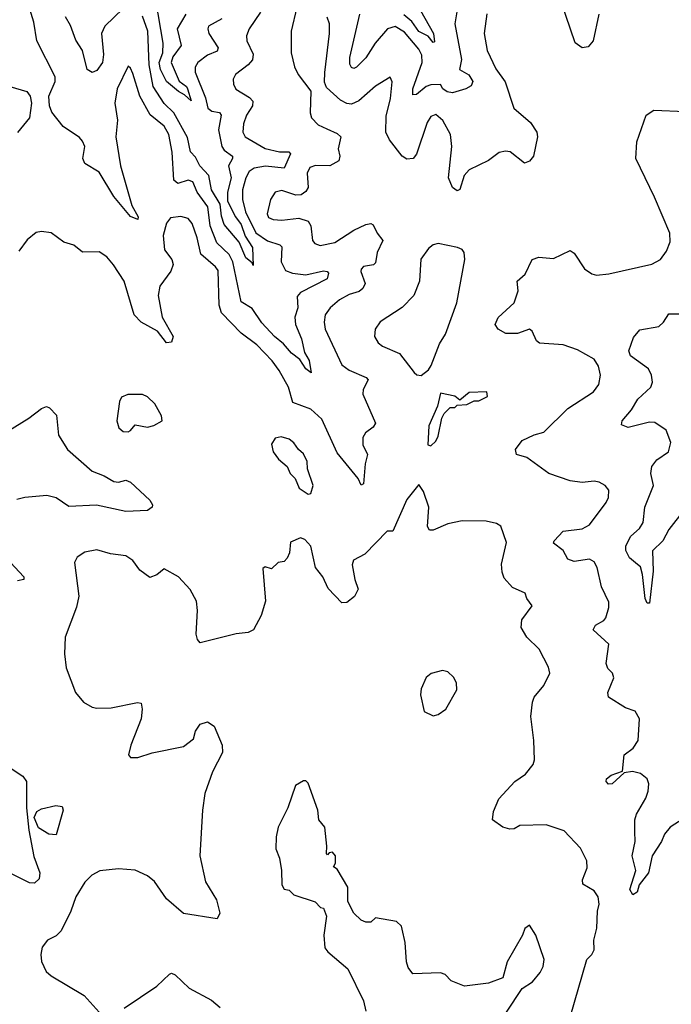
# Model space of a CAD drawing. Extents: x 1954683 to 2060285, y 904798 to 1016299.
# Tile 36 of 256: x 1959354 to 1962066, y 940668 to 944763. Entities that reach past the tile are written whole.
import ezdxf

# ---------------------------------------------------------------- set-up
doc = ezdxf.new("R2010")
doc.units = 0

msp = doc.modelspace()

# ---------------------------------------------------------------- linework, layer by layer
at = {"layer": '0CON10XD'}
for points in [[(1960044.6, 944785), (1960009.3, 944725), (1960026, 944655), (1959991.4, 944608.6), (1959983.9, 944583.9), (1960017.6, 944507.6), (1960048.6, 944485), (1960052.8, 944475), (1960067.5, 944425), (1960040.3, 944450.3), (1960015, 944463.3), (1959965, 944506.1), (1959939.3, 944555), (1959934.9, 944585), (1959949.4, 944625), (1959950.7, 944665), (1959920.7, 944845)], [(1960985.5, 944865.5), (1961076.5, 944705), (1961080, 944670), (1961075, 944668), (1961053.7, 944693.7), (1961015, 944713), (1960985.5, 944755.5), (1960952.6, 944782.6)], [(1961764.3, 944785), (1961740, 944675), (1961720, 944650), (1961695, 944646.2), (1961665, 944666.7), (1961607.5, 944837.5)], [(1960355.7, 944794.3), (1960308.8, 944725), (1960298.2, 944695), (1960299.1, 944675), (1960325, 944618.8), (1960322.7, 944595), (1960305.2, 944574.8), (1960251.5, 944535), (1960242.9, 944515), (1960243.8, 944495), (1960253.8, 944473.8), (1960309.7, 944439.7), (1960323.7, 944423.7), (1960322.9, 944405), (1960297.7, 944365), (1960285, 944330), (1960282.9, 944295), (1960291.5, 944275), (1960375, 944227), (1960435, 944213.3), (1960473.6, 944213.6), (1960480.5, 944205), (1960455, 944145.4), (1960376.6, 944153.4), (1960330, 944145), (1960308.8, 944131.2), (1960294.5, 944105.5), (1960281.1, 944055), (1960280.9, 944015), (1960292.9, 943962.9), (1960336.9, 943876.9), (1960385, 943842.5), (1960436.4, 943826.4), (1960445, 943818.1), (1960441.6, 943755), (1960459.9, 943719.9), (1960488.9, 943708.9), (1960545, 943700.9), (1960617.8, 943717.8), (1960633.8, 943715), (1960638.3, 943708.3), (1960633.5, 943685), (1960521.9, 943628.1), (1960507.9, 943612.1), (1960510.8, 943565), (1960498.4, 943525), (1960501.4, 943495), (1960526.3, 943435), (1960539, 943379), (1960557.9, 943345), (1960566.4, 943293.6), (1960545, 943310), (1960519, 943349), (1960485, 943375.3), (1960452.1, 943415), (1960414.5, 943444.5), (1960361.4, 943501.4), (1960321.5, 943561.5), (1960275, 943589.6), (1960241, 943755), (1960225.9, 943785.9), (1960174.1, 943835), (1960146.9, 943905), (1960136.7, 943985), (1960091.7, 944045), (1960075, 944088.9), (1960055.4, 944095.4), (1960011.7, 944081.7), (1959995.3, 944095), (1959988.3, 944211.7), (1959974.8, 944285), (1959955, 944320.4), (1959896.6, 944366.6), (1959854.2, 944445), (1959825, 944538.8), (1959815, 944561.2), (1959805, 944568.8), (1959758.9, 944475), (1959750.4, 944415), (1959760.2, 944345), (1959753.3, 944275), (1959773.5, 944155), (1959820.6, 943990.6), (1959847.1, 943942.9), (1959845, 943932), (1959815, 943944.7), (1959745, 944027.5), (1959685, 944129.1), (1959624.5, 944165), (1959616.4, 944185), (1959624.4, 944235), (1959615, 944257.5), (1959602.4, 944272.4), (1959535, 944317.8), (1959487.8, 944377.8), (1959477.3, 944405), (1959475.4, 944445), (1959501.4, 944505), (1959502, 944525), (1959425.8, 944675), (1959412.6, 944752.6), (1959388.6, 944828.6)], [(1959785, 944809.6), (1959707.5, 944735), (1959694.2, 944705), (1959702.1, 944617.9), (1959698, 944585), (1959675, 944551.4), (1959655, 944542.9), (1959635, 944555.8), (1959615.2, 944635), (1959588.1, 944678.1), (1959565, 944738.6), (1959543.9, 944773.9)], [(1960506.9, 944815), (1960483.5, 944715), (1960483.3, 944625), (1960496.8, 944566.8), (1960512.5, 944535), (1960566, 944465), (1960562.9, 944375), (1960568.6, 944355), (1960595.8, 944325), (1960631.4, 944308.6)], [(1961173.4, 944795), (1961164.6, 944745), (1961193.1, 944596.9), (1961184.4, 944555), (1961223.1, 944533.1), (1961239.5, 944505), (1961232.9, 944487.1), (1961210.8, 944475), (1961155, 944458.8), (1961132.7, 944462.7), (1961115.4, 944475), (1961105, 944493.3), (1961065, 944492.3), (1961045, 944485.3), (1961005, 944452), (1960990.4, 944450.4), (1960989.7, 944475), (1961028.4, 944585), (1961028, 944615), (1961015, 944640.3), (1960955, 944711.2), (1960916.1, 944733.9), (1960885, 944724.7), (1960832.8, 944665), (1960795, 944604.2), (1960755, 944564.6), (1960745, 944560), (1960735, 944563.5), (1960727.6, 944577.6), (1960728.1, 944605), (1960768.8, 944785)], [(1960195, 944766.7), (1960140, 944735), (1960136.1, 944725), (1960141.6, 944705), (1960179.7, 944645), (1960175, 944631.8), (1960135, 944614.8), (1960094.5, 944585), (1960084.6, 944565), (1960084.6, 944545), (1960127.3, 944437.3), (1960137.3, 944395), (1960152.8, 944382.8), (1960186, 944376), (1960192.7, 944365), (1960180.5, 944305), (1960195, 944235.6), (1960205, 944219.5), (1960238.9, 944195), (1960239.3, 944185), (1960222.8, 944155), (1960234.4, 944105), (1960218.9, 944045), (1960218.4, 944008.4), (1960252.2, 943942.2), (1960275, 943911.2), (1960292, 943862), (1960322.4, 943815), (1960325, 943740), (1960321.7, 943751.7), (1960295, 943772.5), (1960267.5, 943837.5), (1960205, 943911.1), (1960194, 943945), (1960188.3, 943995), (1960152.5, 944055), (1960140.4, 944115), (1960103.9, 944155), (1960085, 944190.8), (1960065, 944213.3), (1960052.6, 944272.6), (1959995.8, 944375), (1959955, 944414.3), (1959908.6, 944485), (1959893.3, 944575), (1959886.5, 944715), (1959865, 944777.5)], [(1961297.4, 944787.4), (1961286.8, 944705), (1961299.7, 944635), (1961335, 944558.6), (1961373.9, 944503.9), (1961410, 944395), (1961479.5, 944335), (1961505.6, 944295), (1961508.9, 944275), (1961492.7, 944195), (1961475, 944174.4), (1961455, 944165.6), (1961395, 944212.5), (1961375, 944216.2), (1961349.1, 944210.9), (1961305, 944177.5), (1961225, 944138.4), (1961204.2, 944115), (1961185, 944056), (1961175, 944051.1), (1961155, 944064.5), (1961137.8, 944105), (1961152.9, 944235), (1961147.1, 944285), (1961115, 944343.3), (1961085, 944368.9), (1961065, 944359.4), (1961049.2, 944335), (1961005, 944204), (1960990.8, 944185), (1960965, 944182.3), (1960945.5, 944195), (1960893.1, 944263.1), (1960877.1, 944295), (1960878.3, 944361.7), (1960897.2, 944435), (1960904.2, 944504.2), (1960895, 944523.3), (1960835, 944485.5), (1960764.8, 944425.2), (1960735, 944411.8), (1960715, 944414.5), (1960688.5, 944428.5), (1960630, 944480), (1960623, 944503), (1960623.2, 944543.2), (1960642.7, 944705), (1960642.5, 944745), (1960632.8, 944772.8)], [(1959312.5, 944485), (1959383.4, 944463.4), (1959397.8, 944445), (1959402.5, 944415), (1959394.3, 944355), (1959345, 944293.3)], [(1962115, 941438.7), (1962060.9, 941405), (1962037.1, 941375), (1962025, 941344.4), (1961985.3, 941285), (1961970.5, 941215), (1961932, 941165), (1961924, 941135), (1961905, 941123.3), (1961892.5, 941145), (1961918.2, 941225), (1961902.9, 941285), (1961914.6, 941345), (1961913.3, 941386.7), (1961914.5, 941434.5), (1961921.2, 941458.8), (1961959.6, 941525), (1961969.6, 941555), (1961971.8, 941585), (1961965.5, 941605), (1961937.2, 941627.2), (1961903.7, 941636.3), (1961870, 941630), (1961820, 941585), (1961803.6, 941583.6), (1961794.2, 941595), (1961796, 941605), (1961815, 941620.8), (1961863, 941637), (1961870, 941705), (1961906.8, 941733.2), (1961928.2, 941765), (1961932.9, 941855), (1961915, 941887.5), (1961875, 941900.9), (1961804, 941945), (1961800.8, 941965), (1961825.8, 942025), (1961820.8, 942045), (1961801.5, 942065), (1961794.6, 942084.6), (1961805.4, 942165), (1961740.5, 942225), (1961749.5, 942245), (1961785.3, 942264.7), (1961792.5, 942275), (1961805, 942317.5), (1961805, 942340), (1961774.6, 942404.6), (1961756.7, 942485), (1961745, 942507.5), (1961725, 942519.5), (1961660.7, 942509.3), (1961635, 942519.2), (1961615.3, 942555.3), (1961576, 942585), (1961578.1, 942595), (1961615, 942635.4), (1961695, 942644.7), (1961725, 942661.4), (1961794, 942755), (1961804, 942775), (1961805.7, 942805.7), (1961790, 942825), (1961765, 942840), (1961745, 942844), (1961695, 942838.5), (1961645, 942845.3), (1961556.1, 942876.1), (1961465, 942942.5), (1961421.2, 942955), (1961417.1, 942975), (1961445, 943012.5), (1961495, 943035.8), (1961535, 943046.7), (1961634.5, 943145.5), (1961741.2, 943215), (1961764, 943245), (1961770.8, 943285), (1961762.1, 943322.1), (1961745, 943350.6), (1961675, 943390), (1961615, 943410.5), (1961517.6, 943417.6), (1961505, 943427.1), (1961486.8, 943466.8), (1961475.4, 943475.4), (1961425, 943458), (1961377.6, 943457.6), (1961344.4, 943475), (1961333.1, 943495), (1961345, 943524.3), (1961411.1, 943585), (1961428, 943635), (1961423.6, 943675), (1961457.5, 943705), (1961487.1, 943765), (1961515, 943774.5), (1961575, 943769.1), (1961645, 943802.2), (1961661.9, 943791.9), (1961705, 943727.1), (1961735, 943705.7), (1961755, 943700.6), (1961805, 943705.7), (1961985, 943745.7), (1962021.2, 943765), (1962045, 943800), (1962060.9, 943839.1), (1962059.5, 943875), (1961996.1, 944025), (1961917.9, 944185), (1961921.9, 944255), (1961960.8, 944365), (1961993.2, 944386.8), (1962125, 944381.2)], [(1960631.4, 944308.6), (1960675, 944290), (1960690.6, 944275), (1960679.6, 944225), (1960686.8, 944195), (1960682.1, 944175), (1960645, 944154.8), (1960585, 944156.9), (1960561.7, 944148.3), (1960549.6, 944125), (1960554.8, 944065), (1960545, 944047.8), (1960525, 944034.2), (1960502.5, 944032.5), (1960445, 944052.5), (1960417.5, 944045), (1960397.3, 944015), (1960383.1, 943955), (1960389.8, 943939.8), (1960408, 943932), (1960445, 943929.1), (1960515, 943937.9), (1960554.3, 943925), (1960566, 943905), (1960572.9, 943845), (1960582.5, 943832.5), (1960603.6, 943823.6), (1960665, 943835.4), (1960745, 943887.1), (1960795, 943910.8), (1960815, 943915.5), (1960825, 943910), (1960841.5, 943875), (1960865.4, 943845), (1960842, 943795), (1960835, 943751.2), (1960826.6, 943743.4), (1960785, 943736.5), (1960775.6, 943725), (1960773.8, 943715), (1960791.3, 943665), (1960782.5, 943645), (1960767.1, 943632.9), (1960725, 943620.2), (1960685, 943597.9), (1960646, 943564), (1960625.6, 943535), (1960620.8, 943505), (1960624.7, 943475), (1960695, 943326.7), (1960724.8, 943304.8), (1960795.7, 943275), (1960803.5, 943265), (1960783.7, 943225), (1960782.5, 943205), (1960834.6, 943085), (1960825, 943067.9), (1960792.9, 943045), (1960781.9, 943025), (1960781.7, 942995), (1960800.9, 942955), (1960791, 942915), (1960785, 942832.5), (1960775, 942827.5), (1960762, 942855), (1960675, 942961.5), (1960611.4, 943101.4), (1960565, 943142.3), (1960491.2, 943171.2), (1960472.4, 943235), (1960433.1, 943303.1), (1960405, 943343.8), (1960340.3, 943410.3), (1960275, 943458.5), (1960193, 943543), (1960183.7, 943575), (1960179.3, 943719.3), (1960169.2, 943735), (1960107, 943787), (1960092.9, 943855), (1960071.1, 943915), (1960055, 943935.5), (1960025, 943944.5), (1959982, 943938), (1959965, 943916.2), (1959950.8, 943865), (1959956.2, 943806.2), (1959986.9, 943765), (1959991.9, 943745), (1959982.8, 943717.2), (1959936.9, 943655), (1959930.6, 943615), (1959946.8, 943525), (1959992.9, 943445), (1959985, 943421.2), (1959965, 943418.8), (1959927, 943467), (1959860, 943505), (1959830, 943535), (1959788.8, 943675), (1959743.6, 943743.6), (1959716.6, 943776.6), (1959685, 943796.7), (1959615, 943796), (1959578.8, 943825), (1959537.9, 943837.9), (1959485, 943876.2), (1959445, 943881.2), (1959422.3, 943877.7), (1959385, 943847.5), (1959350, 943800)], [(1961025, 943282.5), (1961055, 943306.7), (1961065.9, 943324.1), (1961101.4, 943415), (1961125.4, 943454.6), (1961173.1, 943585), (1961206, 943765), (1961203.3, 943795), (1961195, 943806.7), (1961175.7, 943815.7), (1961095, 943831.2), (1961074.2, 943825.8), (1961055, 943811.2), (1961022.7, 943767.3), (1961017.1, 943675), (1960993.8, 943615), (1960945, 943566.2), (1960853.8, 943506.2), (1960832.9, 943475), (1960830.8, 943445), (1960845, 943418.8), (1960863.3, 943405), (1960934, 943374), (1960996.1, 943296.1), (1961006.4, 943286.4), (1961025, 943282.5)], [(1962118.6, 942725), (1962055, 942643.1), (1962030.4, 942595), (1961986.7, 942553.3), (1961990.3, 942469.7), (1961975, 942336), (1961965, 942335.8), (1961956.4, 942355), (1961945.4, 942455.4), (1961936.9, 942486.9), (1961925, 942497.5), (1961891.4, 942525), (1961876, 942555), (1961876, 942575), (1961897.5, 942615), (1961932.9, 942647.1), (1961948.5, 942671.5), (1961956.1, 942735), (1961991.4, 942825), (1961980, 942875), (1961984.9, 942905.1), (1962005, 942932.4), (1962053.8, 942965), (1962064, 943005), (1962044.6, 943055), (1961997.4, 943087.4), (1961975, 943089.1), (1961886.7, 943066.7), (1961858.3, 943078.3), (1961860.6, 943095), (1961899.5, 943140.5), (1961926.9, 943185), (1961980.4, 943235), (1961987.9, 943255), (1961983.1, 943285), (1961970.7, 943310.7), (1961895.4, 943365), (1961888.8, 943385), (1961908.9, 943441.1), (1961935, 943472.4), (1962013.3, 943486.7), (1962033.1, 943505), (1962055, 943538.9), (1962105, 943540)], [(1959805, 943048.6), (1959815, 943054.2), (1959835, 943077.3), (1959885, 943067.5), (1959912.5, 943075), (1959946.2, 943095), (1959943.8, 943115), (1959915.6, 943165), (1959885, 943194), (1959865, 943204.2), (1959803.6, 943203.6), (1959777.1, 943192.9), (1959768.6, 943175), (1959757.5, 943095), (1959765.7, 943065.7), (1959785, 943050), (1959805, 943048.6)], [(1961065, 942990), (1961085, 943010), (1961095, 943030), (1961110, 943105), (1961120, 943125), (1961145, 943150), (1961165, 943150), (1961175, 943160), (1961215, 943162.5), (1961245, 943177.5), (1961265, 943177.5), (1961300, 943195), (1961297.5, 943215), (1961225, 943212.5), (1961185, 943180), (1961165, 943197.5), (1961105, 943210), (1961092.5, 943155), (1961057, 943073), (1961052.5, 942995), (1961065, 942990)], [(1959305, 943051.9), (1959392.5, 943105), (1959445, 943146), (1959465, 943154), (1959478.3, 943148.3), (1959507.3, 943117.3), (1959515.6, 943035), (1959552.9, 942975), (1959655.8, 942885), (1959705, 942866), (1959745, 942841.6), (1959765, 942839.4), (1959795, 942847.8), (1959815, 942840), (1959895.6, 942765), (1959906.7, 942745), (1959905.7, 942735), (1959885, 942721.1), (1959795, 942717.8), (1959673.1, 942743.1), (1959558.3, 942738.3), (1959505, 942773.8), (1959466.3, 942783.7), (1959375, 942775.3), (1959342.2, 942767.8)], [(1960555, 942790), (1960565, 942792.5), (1960575.8, 942825), (1960552, 942895), (1960550, 942925), (1960535, 942956.7), (1960513.8, 942975), (1960495, 943003.3), (1960475, 943018), (1960442.3, 943027.7), (1960417.7, 943022.3), (1960402.3, 942997.7), (1960408.8, 942965), (1960431.2, 942935), (1960466.7, 942905), (1960480, 942875), (1960500, 942855), (1960517.5, 942815), (1960555, 942790)], [(1961644.5, 940615), (1961713.5, 940855), (1961735, 940875.6), (1961744.6, 940895), (1961743.8, 940935), (1961756.1, 940985), (1961758.5, 941055), (1961765.4, 941085), (1961761.5, 941115), (1961745, 941139.4), (1961697.3, 941167.3), (1961695.6, 941185), (1961715.6, 941235), (1961714.4, 941265), (1961687.6, 941317.6), (1961619.1, 941389.1), (1961544.5, 941414.5), (1961435, 941411.5), (1961411.7, 941398.3), (1961393.9, 941396.1), (1961365, 941405.2), (1961321.5, 941435), (1961325, 941470), (1961347.8, 941522.2), (1961415, 941594), (1961458.8, 941625), (1961491.2, 941665), (1961496, 941685), (1961494, 941765), (1961480.8, 941865), (1961488.6, 941925), (1961494.5, 941945.5), (1961535, 941994), (1961560.6, 942045), (1961555, 942070), (1961516, 942145), (1961464.3, 942195), (1961441.1, 942235), (1961443.7, 942266.3), (1961486.9, 942325), (1961464, 942355), (1961457.6, 942377.6), (1961405, 942400.8), (1961370.4, 942440.4), (1961361.1, 942465), (1961358.7, 942498.7), (1961379.1, 942589.1), (1961355.7, 942655.7), (1961338.1, 942668.1), (1961295, 942676.9), (1961195, 942678.6), (1961135, 942665.7), (1961075, 942640), (1961059.3, 942639.3), (1961050.8, 942655), (1961056.2, 942735), (1961035, 942800), (1961015, 942830), (1960965, 942767.5), (1960906.7, 942635), (1960882.5, 942635), (1960790.3, 942539.7), (1960742.9, 942515), (1960738.1, 942495), (1960747.9, 942435), (1960762.9, 942395), (1960746.7, 942363.3), (1960715, 942339.4), (1960695, 942337.8), (1960636.9, 942396.9), (1960615.9, 942445), (1960585.3, 942485), (1960565, 942573.8), (1960540.5, 942600.5), (1960522.3, 942607.7), (1960480.7, 942589.3), (1960476.2, 942545), (1960467, 942523), (1960455, 942510), (1960430, 942505), (1960401.7, 942478.3), (1960375, 942487.5), (1960365, 942480), (1960376.2, 942345), (1960358.8, 942285), (1960326.7, 942225), (1960305, 942214), (1960255, 942209.2), (1960105, 942171.2), (1960093.8, 942185), (1960087.7, 942207.7), (1960094.2, 942305), (1960090, 942345), (1960063.6, 942393.6), (1960015.4, 942445.4), (1959955, 942478.8), (1959925, 942454.2), (1959895, 942442.5), (1959854, 942474), (1959825, 942514), (1959795, 942532.9), (1959731.3, 942541.3), (1959675, 942558), (1959625, 942548.8), (1959592.3, 942527.7), (1959581.2, 942505), (1959600, 942365), (1959590.5, 942319.5), (1959542.9, 942195), (1959540, 942125), (1959547.1, 942067.1), (1959586.2, 941965), (1959618.8, 941925), (1959655, 941904.3), (1959675, 941899.2), (1959735, 941900.6), (1959843.6, 941923.6), (1959860, 941920), (1959864, 941895), (1959859.2, 941855), (1959816.2, 941745), (1959806.7, 941705), (1959815, 941694), (1959845, 941694.4), (1959905, 941713.5), (1960035, 941740), (1960077.8, 941772.2), (1960086.1, 941803.9), (1960105, 941832.5), (1960135, 941842.5), (1960162.5, 941825), (1960195.8, 941745.8), (1960198, 941715), (1960156.2, 941635), (1960123.8, 941545), (1960114, 941475), (1960102.9, 941285), (1960126.8, 941176.8), (1960172.6, 941102.6), (1960187, 941047)], [(1959316.2, 942505), (1959370.6, 942445), (1959370.8, 942435), (1959345, 942429.7)], [(1961075, 941867.5), (1961095, 941873.3), (1961126.7, 941895), (1961173.6, 941976.4), (1961171.2, 942005), (1961158.8, 942028.8), (1961135, 942050), (1961113.6, 942056.4), (1961066.4, 942043.6), (1961045, 942027.5), (1961025, 941980), (1961021.2, 941955), (1961037.5, 941885), (1961075, 941867.5)], [(1959318.8, 941648.8), (1959366.9, 941616.9), (1959381.6, 941595), (1959382.1, 941485), (1959391.8, 941391.8), (1959412.6, 941282.6), (1959437.5, 941215), (1959435, 941190), (1959415, 941171.1), (1959395, 941172.7), (1959265, 941237.3)], [(1961380, 940635), (1961445, 940733.3), (1961488.3, 940761.7), (1961520.3, 940799.7), (1961532.9, 940825), (1961536.9, 940855), (1961501.2, 940955), (1961475, 940997.5), (1961456.4, 940983.6), (1961446.7, 940955), (1961382.5, 940845), (1961365, 940777.5), (1961305, 940756), (1961205, 940743.8), (1961150, 940765), (1961125, 940792), (1961105, 940798.6), (1960990, 940795), (1960970.5, 940820.5), (1960963.8, 940845), (1960958, 940925), (1960945, 940980), (1960942.5, 940992.5), (1960922.5, 941012.5), (1960835, 941027.5), (1960815, 941010), (1960795, 941010), (1960775, 941017.5), (1960745, 941047.5), (1960720, 941095), (1960720, 941155), (1960675, 941230), (1960660, 941240), (1960667.5, 941255), (1960667.5, 941285), (1960655, 941300), (1960641.7, 941298.3), (1960635, 941290), (1960630, 941295), (1960632.5, 941325), (1960623.3, 941405), (1960599.2, 941435), (1960594, 941475), (1960555, 941587.5), (1960545, 941597.5), (1960535, 941597.5), (1960501.7, 941578.3), (1960470, 941485), (1960429.4, 941405), (1960420.5, 941365), (1960420, 941315), (1960435.6, 941275.6), (1960444, 941225), (1960444.3, 941164.3), (1960455, 941147.5), (1960475, 941142.5), (1960495, 941123.3), (1960583.6, 941093.6), (1960605, 941070), (1960618.3, 941068.3), (1960630, 941035), (1960620, 940955), (1960623.2, 940903.2), (1960635.8, 940885.8), (1960720, 940815), (1960785, 940682.5), (1960795, 940640)], [(1959505, 941372.5), (1959475, 941376.2), (1959432, 941402), (1959414.3, 941445), (1959425, 941470.3), (1959445, 941480.8), (1959504.5, 941494.5), (1959530.5, 941490.5), (1959534.2, 941475), (1959505, 941372.5)], [(1960187, 941047), (1960175, 941023.8), (1960035, 941045.6), (1959965, 941107.1), (1959915, 941178.6), (1959885, 941201.9), (1959835, 941225.6), (1959765, 941231.9), (1959687.3, 941222.7), (1959653.8, 941205), (1959625, 941176), (1959587.3, 941115), (1959567.3, 941055), (1959525.9, 940974.1), (1959505, 940952.5), (1959470, 940935), (1959448, 940905), (1959441.4, 940875), (1959444.2, 940845.8), (1959464.5, 940804.5), (1959485, 940786), (1959621.9, 940705), (1959684, 940635)], [(1959788.5, 940651.5), (1959925, 940743.1), (1959976.8, 940793.2), (1959985, 940797.1), (1960001.1, 940791.1), (1960058.6, 940735), (1960151.4, 940685), (1960188, 940655)]]:
    msp.add_lwpolyline(points, dxfattribs=at)

doc.saveas('drawing.dxf')
